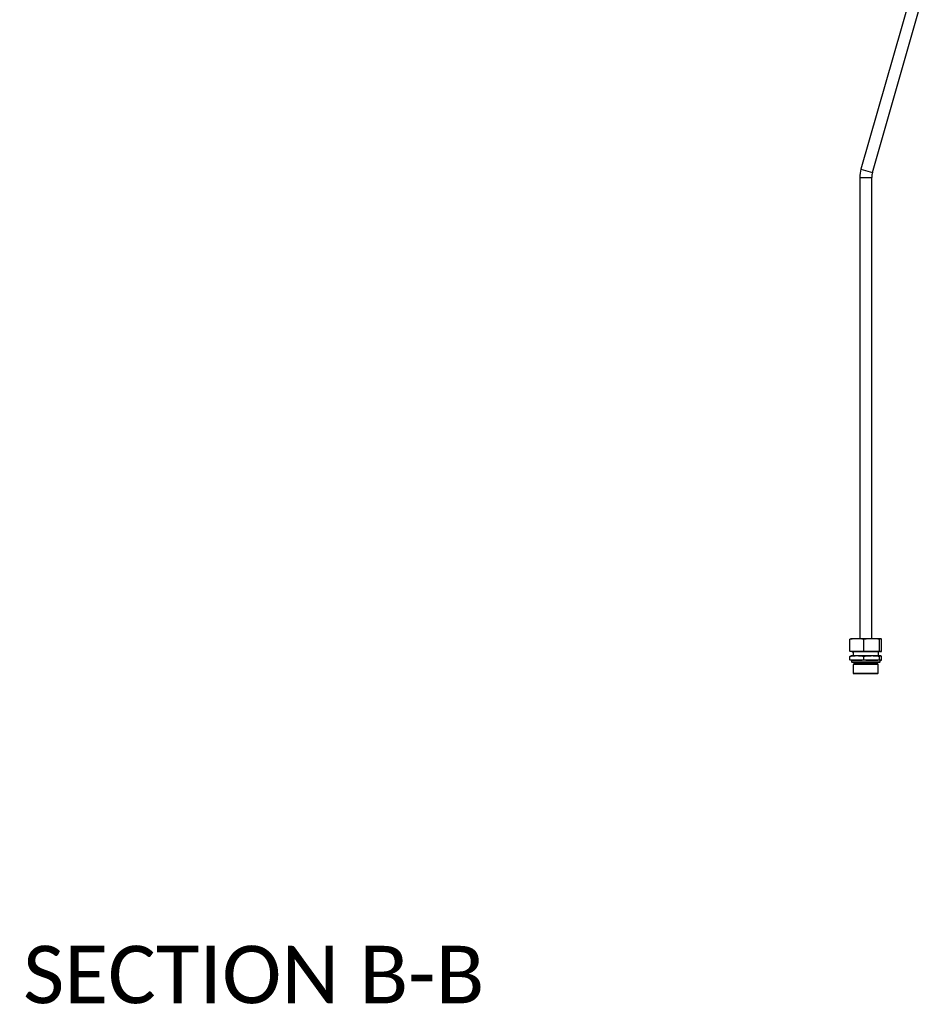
# Paper-space layout 'Sheet1' of a CAD drawing. Header units: millimetres. Extents: x 0 to 23548, y 0 to 16632.
# Tile 85 of 143: x 4826 to 6352, y 11171 to 12820. Entities that reach past the tile are written whole.
import ezdxf

# ---------------------------------------------------------------- set-up
doc = ezdxf.new("R2010")
doc.units = ezdxf.units.MM
doc.linetypes.add('SLD-Sólida', pattern=[0])
doc.layers.add('ATENÇÃO', color=1, linetype='SLD-Sólida')
doc.styles.add('SLDTEXTSTYLE2', font='CALIBRI.TTF')

psp = doc.layouts.new('Sheet1')

# ---------------------------------------------------------------- linework, layer by layer
at = {"color": 7, "linetype": 'SLD-Sólida', "lineweight": 25, "ltscale": 28}
for p, q in [((6332.451, 12909.044), (6235.529, 12569.817)), ((6254.759, 12564.323), (6351.681, 12903.55)), ((6233.605, 12556.081), (6233.605, 11783.184)), ((6233.605, 12556.081), (6253.605, 12556.081)), ((6235.529, 12569.817), (6254.759, 12564.323)), ((6253.605, 11783.184), (6253.605, 12556.081)), ((6217.135, 11762.434), (6217.135, 11782.434)), ((6218.605, 11783.184), (6218.435, 11783.151)), ((6228.74, 11783.184), (6218.605, 11783.184)), ((6253.58, 11783.184), (6228.74, 11783.184)), ((6240.345, 11762.434), (6240.345, 11782.434)), ((6268.445, 11783.184), (6253.58, 11783.184)), ((6266.815, 11762.434), (6266.815, 11782.434)), ((6268.605, 11783.184), (6268.445, 11783.184)), ((6268.775, 11783.151), (6268.605, 11783.184)), ((6270.075, 11762.434), (6270.075, 11782.434)), ((6217.135, 11747.934), (6217.135, 11753.6)), ((6218.435, 11761.716), (6218.605, 11761.684)), ((6218.605, 11754.35), (6218.435, 11754.317)), ((6218.435, 11747.216), (6218.605, 11747.184)), ((6228.74, 11761.684), (6218.605, 11761.684)), ((6228.74, 11754.35), (6218.605, 11754.35)), ((6228.74, 11747.184), (6218.605, 11747.184)), ((6219.455, 11747.184), (6219.455, 11744.184)), ((6221.605, 11761.684), (6221.605, 11761.184)), ((6252.383, 11761.184), (6221.605, 11761.184)), ((6253.58, 11761.684), (6228.74, 11761.684)), ((6253.58, 11754.35), (6228.74, 11754.35)), ((6253.58, 11747.184), (6228.74, 11747.184)), ((6240.345, 11747.934), (6240.345, 11753.6)), ((6265.605, 11761.184), (6252.383, 11761.184)), ((6268.445, 11761.684), (6253.58, 11761.684)), ((6268.445, 11754.35), (6253.58, 11754.35)), ((6268.445, 11747.184), (6253.58, 11747.184)), ((6265.605, 11761.184), (6265.605, 11761.684)), ((6266.815, 11747.934), (6266.815, 11753.6)), ((6267.755, 11744.184), (6267.755, 11747.184)), ((6268.605, 11761.684), (6268.445, 11761.684)), ((6268.605, 11754.35), (6268.445, 11754.35)), ((6268.605, 11747.184), (6268.445, 11747.184)), ((6268.605, 11761.684), (6268.775, 11761.716)), ((6268.775, 11754.317), (6268.605, 11754.35)), ((6268.605, 11747.184), (6268.775, 11747.216)), ((6270.075, 11747.934), (6270.075, 11753.6)), ((6253.241, 11744.184), (6219.455, 11744.184)), ((6220.205, 11744.184), (6220.205, 11743.684)), ((6252.942, 11743.684), (6220.205, 11743.684)), ((6223.662, 11740.891), (6222.705, 11739.934)), ((6222.705, 11739.934), (6222.705, 11725.434)), ((6251.944, 11739.934), (6222.705, 11739.934)), ((6263.548, 11740.891), (6223.662, 11740.891)), ((6223.955, 11743.684), (6223.955, 11741.598)), ((6223.955, 11741.598), (6251.446, 11741.598)), ((6251.446, 11741.598), (6263.255, 11741.598)), ((6264.505, 11739.934), (6251.944, 11739.934)), ((6267.005, 11743.684), (6252.942, 11743.684)), ((6267.755, 11744.184), (6253.241, 11744.184)), ((6263.255, 11741.598), (6263.255, 11743.684)), ((6264.505, 11739.934), (6263.548, 11740.891)), ((6264.505, 11725.434), (6264.505, 11739.934)), ((6267.005, 11743.684), (6267.005, 11744.184)), ((6222.705, 11725.434), (6223.955, 11724.184)), ((6222.705, 11725.434), (6264.505, 11725.434)), ((6263.255, 11724.184), (6223.955, 11724.184)), ((6263.255, 11724.184), (6264.505, 11725.434))]:
    psp.add_line(p, q, dxfattribs=at)
at = {"color": 7, "linetype": 'SLD-Sólida', "lineweight": 25, "ltscale": 784}
for centre, radius, start, end in [((6283.605, 12556.081), 50, 164.054604, 180), ((6283.605, 12556.081), 30, 164.054604, 180), ((6216.768, 11757.767), 6.337, 327.372295, 32.627705), ((6270.442, 11757.767), 6.337, 147.372295, 212.627705), ((6222.955, 11741.598), 1, 315, 0), ((6264.255, 11741.598), 1, 180, 225)]:
    psp.add_arc(centre, radius, start, end, dxfattribs=at)
at = {"color": 7, "linetype": 'SLD-Sólida', "lineweight": 25, "ltscale": 28}
for points, knots in [([(6228.74, 11783.184), (6226.805, 11783.147), (6222.929, 11783.074), (6219.068, 11782.647), (6217.135, 11782.434)], [0, 0, 0, 0, 0.49936476, 1, 1, 1, 1]), ([(6217.135, 11782.434), (6217.406, 11782.654), (6217.842, 11783.008), (6218.279, 11783.079), (6218.444, 11783.105)], [0, 0, 0, 0, 0.62165527, 1, 1, 1, 1]), ([(6240.345, 11782.434), (6238.417, 11782.647), (6234.556, 11783.073), (6230.68, 11783.147), (6228.74, 11783.184)], [0, 0, 0, 0, 0.499452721, 1, 1, 1, 1]), ([(6253.58, 11783.184), (6251.373, 11783.147), (6246.953, 11783.074), (6242.55, 11782.647), (6240.345, 11782.434)], [0, 0, 0, 0, 0.49936476, 1, 1, 1, 1]), ([(6266.815, 11782.434), (6265.711, 11782.546), (6261.311, 11782.993), (6256.891, 11783.102), (6253.58, 11783.184)], [0, 0, 0, 0, 0.250879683, 1, 1, 1, 1]), ([(6268.445, 11783.184), (6268.173, 11783.147), (6267.629, 11783.074), (6267.087, 11782.647), (6266.815, 11782.434)], [0, 0, 0, 0, 0.49936476, 1, 1, 1, 1]), ([(6270.075, 11782.434), (6269.804, 11782.647), (6269.262, 11783.073), (6268.718, 11783.147), (6268.445, 11783.184)], [0, 0, 0, 0, 0.49945272, 1, 1, 1, 1]), ([(6217.135, 11762.434), (6219.064, 11762.221), (6222.925, 11761.794), (6226.8, 11761.72), (6228.74, 11761.684)], [0, 0, 0, 0, 0.49945272, 1, 1, 1, 1]), ([(6218.444, 11761.762), (6218.279, 11761.788), (6217.842, 11761.859), (6217.407, 11762.213), (6217.135, 11762.434)], [0, 0, 0, 0, 0.37687295, 1, 1, 1, 1]), ([(6228.74, 11761.684), (6230.676, 11761.72), (6234.551, 11761.794), (6238.412, 11762.22), (6240.345, 11762.434)], [0, 0, 0, 0, 0.499364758, 1, 1, 1, 1]), ([(6240.345, 11762.434), (6242.545, 11762.221), (6246.948, 11761.794), (6251.368, 11761.72), (6253.58, 11761.684)], [0, 0, 0, 0, 0.499452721, 1, 1, 1, 1]), ([(6253.58, 11761.684), (6256.891, 11761.765), (6261.311, 11761.874), (6265.711, 11762.321), (6266.815, 11762.434)], [0, 0, 0, 0, 0.74912032, 1, 1, 1, 1]), ([(6266.815, 11762.434), (6267.086, 11762.221), (6267.628, 11761.794), (6268.173, 11761.72), (6268.445, 11761.684)], [0, 0, 0, 0, 0.49945272, 1, 1, 1, 1]), ([(6268.445, 11761.684), (6268.717, 11761.72), (6269.261, 11761.794), (6269.804, 11762.22), (6270.075, 11762.434)], [0, 0, 0, 0, 0.49936476, 1, 1, 1, 1]), ([(6228.74, 11754.35), (6226.805, 11754.314), (6222.929, 11754.24), (6219.068, 11753.814), (6217.135, 11753.6)], [0, 0, 0, 0, 0.49936476, 1, 1, 1, 1]), ([(6217.135, 11753.6), (6217.406, 11753.821), (6217.842, 11754.175), (6218.279, 11754.245), (6218.444, 11754.272)], [0, 0, 0, 0, 0.62165527, 1, 1, 1, 1]), ([(6217.135, 11747.934), (6219.064, 11747.721), (6222.925, 11747.294), (6226.8, 11747.22), (6228.74, 11747.184)], [0, 0, 0, 0, 0.49945272, 1, 1, 1, 1]), ([(6218.444, 11747.262), (6218.279, 11747.288), (6217.842, 11747.359), (6217.407, 11747.713), (6217.135, 11747.934)], [0, 0, 0, 0, 0.37687295, 1, 1, 1, 1]), ([(6240.345, 11753.6), (6238.417, 11753.813), (6234.556, 11754.24), (6230.68, 11754.313), (6228.74, 11754.35)], [0, 0, 0, 0, 0.49945272, 1, 1, 1, 1]), ([(6228.74, 11747.184), (6230.676, 11747.22), (6234.551, 11747.294), (6238.412, 11747.72), (6240.345, 11747.934)], [0, 0, 0, 0, 0.49936476, 1, 1, 1, 1]), ([(6253.58, 11754.35), (6251.373, 11754.314), (6246.953, 11754.24), (6242.55, 11753.814), (6240.345, 11753.6)], [0, 0, 0, 0, 0.49936476, 1, 1, 1, 1]), ([(6240.345, 11747.934), (6242.545, 11747.721), (6246.948, 11747.294), (6251.368, 11747.22), (6253.58, 11747.184)], [0, 0, 0, 0, 0.49945272, 1, 1, 1, 1]), ([(6266.815, 11753.6), (6265.711, 11753.712), (6261.311, 11754.16), (6256.891, 11754.269), (6253.58, 11754.35)], [0, 0, 0, 0, 0.250879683, 1, 1, 1, 1]), ([(6253.58, 11747.184), (6256.891, 11747.265), (6261.311, 11747.374), (6265.711, 11747.821), (6266.815, 11747.934)], [0, 0, 0, 0, 0.74912032, 1, 1, 1, 1]), ([(6268.445, 11754.35), (6268.173, 11754.314), (6267.629, 11754.24), (6267.087, 11753.814), (6266.815, 11753.6)], [0, 0, 0, 0, 0.49936476, 1, 1, 1, 1]), ([(6266.815, 11747.934), (6267.086, 11747.721), (6267.628, 11747.294), (6268.173, 11747.22), (6268.445, 11747.184)], [0, 0, 0, 0, 0.499452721, 1, 1, 1, 1]), ([(6270.075, 11753.6), (6269.804, 11753.813), (6269.262, 11754.24), (6268.718, 11754.313), (6268.445, 11754.35)], [0, 0, 0, 0, 0.49945272, 1, 1, 1, 1]), ([(6268.445, 11747.184), (6268.717, 11747.22), (6269.261, 11747.294), (6269.804, 11747.72), (6270.075, 11747.934)], [0, 0, 0, 0, 0.49936476, 1, 1, 1, 1])]:
    psp.add_open_spline(points, degree=3, knots=knots, dxfattribs=at)

# ---------------------------------------------------------------- texts
at = {"layer": 'ATENÇÃO', "ltscale": 28, "insert": (5218.186, 11268.78), "char_height": 96.30833, "attachment_point": 2, "style": 'SLDTEXTSTYLE2'}
psp.add_mtext('SECTION B-B', dxfattribs=at)

doc.saveas('drawing.dxf')
